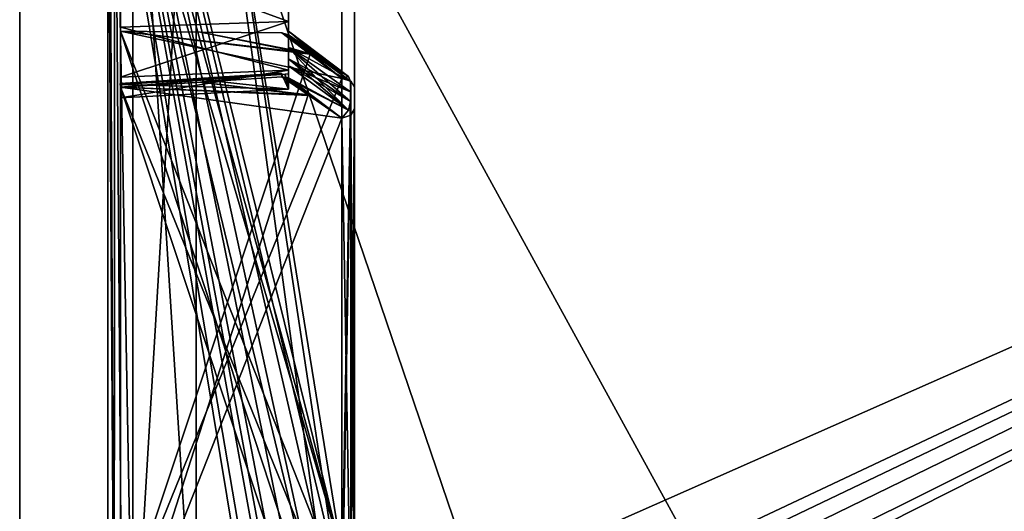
# Model space of a CAD drawing. Header units: millimetres. Extents: x -62 to 48, y -119 to 123.
# Tile 186 of 194: x -33 to -11, y 94 to 105. Entities that reach past the tile are written whole.
import ezdxf

# ---------------------------------------------------------------- set-up
doc = ezdxf.new("R2010")
doc.units = ezdxf.units.MM
doc.header["$LTSCALE"] = 52.148148
for name, color, linetype in [('100', 7, 'CONTINUOUS'), ('102', 7, 'CONTINUOUS'), ('135', 7, 'CONTINUOUS'), ('143', 7, 'CONTINUOUS'), ('151', 7, 'CONTINUOUS'), ('159', 7, 'CONTINUOUS'), ('186', 7, 'CONTINUOUS'), ('194', 7, 'CONTINUOUS'), ('212', 7, 'CONTINUOUS'), ('213', 7, 'CONTINUOUS'), ('215', 7, 'CONTINUOUS'), ('218', 7, 'CONTINUOUS'), ('219', 7, 'CONTINUOUS'), ('224', 7, 'CONTINUOUS'), ('228', 7, 'CONTINUOUS'), ('231', 7, 'CONTINUOUS'), ('247', 7, 'CONTINUOUS'), ('261', 7, 'CONTINUOUS'), ('265', 7, 'CONTINUOUS'), ('266', 7, 'CONTINUOUS'), ('300', 7, 'CONTINUOUS'), ('303', 7, 'CONTINUOUS'), ('326', 7, 'CONTINUOUS'), ('327', 7, 'CONTINUOUS'), ('350', 7, 'CONTINUOUS'), ('353', 7, 'CONTINUOUS'), ('89', 7, 'CONTINUOUS'), ('91', 7, 'CONTINUOUS'), ('92', 7, 'CONTINUOUS'), ('93', 7, 'CONTINUOUS')]:
    doc.layers.add(name, color=color, linetype=linetype)

msp = doc.modelspace()

# ---------------------------------------------------------------- linework, layer by layer
at = {"layer": '100', "color": 7, "linetype": 'Continuous', "true_color": 0xf5f5f5}
for points in [[(29.88, 115.991, 28.728), (29.88, 5.81, 28.728), (-29.332, 113.923, 26.66), (29.88, 115.991, 28.728)], [(-29.332, 113.923, 26.66), (29.88, 5.81, 28.728), (-25.615, 89.43, 26.79), (-29.332, 113.923, 26.66)], [(-26.018, 89.616, 26.776), (-29.332, 113.923, 26.66), (-25.615, 89.43, 26.79), (-26.018, 89.616, 26.776)], [(-29.332, 89.789, 26.66), (-29.332, 113.923, 26.66), (-26.018, 89.616, 26.776), (-29.332, 89.789, 26.66)]]:
    msp.add_3dface(points, dxfattribs=at)
at = {"layer": '102', "color": 7, "linetype": 'Continuous', "true_color": 0xf5f5f5}
for points in [[(-29.332, 35.437, -27.184), (-26.018, 35.263, -27.3), (29.88, 115.991, -29.252), (-29.332, 35.437, -27.184)], [(-29.332, 63.317, -27.184), (-26.018, 62.952, -27.3), (29.88, 115.991, -29.252), (-29.332, 63.317, -27.184)], [(29.88, 115.991, -29.252), (-25.615, 33.57, -27.314), (-29.332, 8.964, -27.184), (29.88, 115.991, -29.252)], [(-25.615, 87.922, -27.314), (-29.332, 63.317, -27.184), (29.88, 115.991, -29.252), (-25.615, 87.922, -27.314)], [(-26.018, 8.6, -27.3), (29.88, 115.991, -29.252), (-29.332, 8.964, -27.184), (-26.018, 8.6, -27.3)], [(-29.332, 113.923, -27.184), (-29.332, 89.789, -27.184), (29.88, 115.991, -29.252), (-29.332, 113.923, -27.184)], [(-29.332, 89.789, -27.184), (-26.018, 89.616, -27.3), (29.88, 115.991, -29.252), (-29.332, 89.789, -27.184)], [(-25.786, 60.141, -27.308), (-29.332, 35.437, -27.184), (29.88, 115.991, -29.252), (-25.786, 60.141, -27.308)], [(-26.018, 35.263, -27.3), (-25.613, 35.076, -27.314), (29.88, 115.991, -29.252), (-26.018, 35.263, -27.3)], [(-26.018, 62.952, -27.3), (-25.785, 62.858, -27.308), (29.88, 115.991, -29.252), (-26.018, 62.952, -27.3)], [(-25.787, 8.507, -27.308), (29.88, 115.991, -29.252), (-26.018, 8.6, -27.3), (-25.787, 8.507, -27.308)], [(-26.018, 89.616, -27.3), (-25.613, 89.429, -27.314), (29.88, 115.991, -29.252), (-26.018, 89.616, -27.3)], [(-25.561, 8.227, -27.316), (29.88, 115.991, -29.252), (-25.787, 8.507, -27.308), (-25.561, 8.227, -27.316)], [(-25.555, 60.432, -27.316), (-25.786, 60.141, -27.308), (29.88, 115.991, -29.252), (-25.555, 60.432, -27.316)], [(-25.785, 62.858, -27.308), (-25.557, 62.573, -27.316), (29.88, 115.991, -29.252), (-25.785, 62.858, -27.308)], [(-25.449, 33.984, -27.32), (-25.615, 33.57, -27.314), (29.88, 115.991, -29.252), (-25.449, 33.984, -27.32)], [(-25.449, 88.336, -27.32), (-25.615, 87.922, -27.314), (29.88, 115.991, -29.252), (-25.449, 88.336, -27.32)], [(-25.613, 35.076, -27.314), (-25.449, 34.664, -27.32), (29.88, 115.991, -29.252), (-25.613, 35.076, -27.314)], [(-25.613, 89.429, -27.314), (-25.449, 89.016, -27.32), (29.88, 115.991, -29.252), (-25.613, 89.429, -27.314)], [(-25.449, 7.742, -27.32), (29.88, 115.991, -29.252), (-25.561, 8.227, -27.316), (-25.449, 7.742, -27.32)], [(-25.557, 62.573, -27.316), (-25.449, 62.08, -27.32), (29.88, 115.991, -29.252), (-25.557, 62.573, -27.316)], [(-25.449, 60.92, -27.32), (-25.555, 60.432, -27.316), (29.88, 115.991, -29.252), (-25.449, 60.92, -27.32)], [(-25.449, 62.08, -27.32), (-25.449, 60.92, -27.32), (29.88, 115.991, -29.252), (-25.449, 62.08, -27.32)], [(-25.449, 34.664, -27.32), (-25.449, 33.984, -27.32), (29.88, 115.991, -29.252), (-25.449, 34.664, -27.32)], [(29.88, 5.81, -29.252), (29.88, 115.991, -29.252), (-25.449, 7.742, -27.32), (29.88, 5.81, -29.252)], [(-25.449, 89.016, -27.32), (-25.449, 88.336, -27.32), (29.88, 115.991, -29.252), (-25.449, 89.016, -27.32)]]:
    msp.add_3dface(points, dxfattribs=at)
at = {"layer": '135', "color": 7, "linetype": 'Continuous', "true_color": 0xf5f5f5}
for points in [[(-25.739, 93.3, -0.262), (-25.739, 93.288, -0.602), (-25.739, 113.106, -0.602), (-25.739, 93.3, -0.262)], [(-25.739, 93.288, 0.079), (-25.739, 93.3, -0.262), (-25.739, 113.106, -0.602), (-25.739, 93.288, 0.079)], [(-25.739, 113.106, 0.079), (-25.739, 93.288, 0.079), (-25.739, 113.106, -0.602), (-25.739, 113.106, 0.079)], [(-25.739, 103.852, 14.255), (-25.739, 103.604, 14.488), (-25.739, 92.196, 2.738), (-25.739, 103.852, 14.255)], [(-25.739, 103.852, -14.778), (-25.739, 92.196, -3.261), (-25.739, 103.604, -15.012), (-25.739, 103.852, -14.778)], [(-25.739, 103.604, 14.488), (-25.739, 103.374, 14.739), (-25.739, 92.196, 2.738), (-25.739, 103.604, 14.488)], [(-25.739, 103.604, -15.012), (-25.739, 92.196, -3.261), (-25.739, 103.374, -15.262), (-25.739, 103.604, -15.012)], [(-25.739, 91.717, -3.745), (-25.739, 103.374, -15.262), (-25.739, 91.966, -3.512), (-25.739, 91.717, -3.745)], [(-25.739, 103.374, 14.739), (-25.739, 91.717, 3.222), (-25.739, 91.966, 2.988), (-25.739, 103.374, 14.739)], [(-25.739, 92.196, 2.738), (-25.739, 103.374, 14.739), (-25.739, 91.966, 2.988), (-25.739, 92.196, 2.738)], [(-25.739, 103.374, -15.262), (-25.739, 92.196, -3.261), (-25.739, 91.966, -3.512), (-25.739, 103.374, -15.262)]]:
    msp.add_3dface(points, dxfattribs=at)
at = {"layer": '143', "color": 7, "linetype": 'Continuous', "true_color": 0xf5f5f5}
for points in [[(-27.239, 105.35, 20.402), (-27.239, 105.436, 15.026), (-27.239, 106.844, 20.816), (-27.239, 105.35, 20.402)], [(-27.239, 106.844, -21.34), (-27.239, 105.436, -15.55), (-27.239, 105.35, -20.926), (-27.239, 106.844, -21.34)], [(-27.239, 105.222, 15.055), (-27.239, 105.436, 15.026), (-27.239, 105.35, 20.402), (-27.239, 105.222, 15.055)], [(-27.239, 105.436, -15.55), (-27.239, 105.222, -15.579), (-27.239, 105.35, -20.926), (-27.239, 105.436, -15.55)], [(-27.239, 104.248, 19.313), (-27.239, 105.222, 15.055), (-27.239, 105.35, 20.402), (-27.239, 104.248, 19.313)], [(-27.239, 104.505, -16.446), (-27.239, 104.345, -16.532), (-27.239, 105.35, -20.926), (-27.239, 104.505, -16.446)], [(-27.239, 105.35, -20.926), (-27.239, 104.345, -16.532), (-27.239, 104.248, -19.836), (-27.239, 105.35, -20.926)], [(-27.239, 104.759, -16.153), (-27.239, 104.505, -16.446), (-27.239, 105.35, -20.926), (-27.239, 104.759, -16.153)], [(-27.239, 105.049, -15.896), (-27.239, 104.759, -16.153), (-27.239, 105.35, -20.926), (-27.239, 105.049, -15.896)], [(-27.239, 105.133, -15.734), (-27.239, 105.049, -15.896), (-27.239, 105.35, -20.926), (-27.239, 105.133, -15.734)], [(-27.239, 105.222, -15.579), (-27.239, 105.133, -15.734), (-27.239, 105.35, -20.926), (-27.239, 105.222, -15.579)], [(-27.239, 105.133, 15.211), (-27.239, 105.222, 15.055), (-27.239, 104.248, 19.313), (-27.239, 105.133, 15.211)], [(-27.239, 105.048, 14.938), (-27.239, 105.222, 15.055), (-27.239, 105.133, 15.211), (-27.239, 105.048, 14.938)], [(-27.239, 105.048, -15.462), (-27.239, 105.133, -15.734), (-27.239, 105.222, -15.579), (-27.239, 105.048, -15.462)], [(-27.239, 105.049, 15.372), (-27.239, 105.133, 15.211), (-27.239, 104.248, 19.313), (-27.239, 105.049, 15.372)], [(-27.239, 104.759, 15.63), (-27.239, 105.049, 15.372), (-27.239, 104.248, 19.313), (-27.239, 104.759, 15.63)], [(-27.239, 104.505, 15.923), (-27.239, 104.759, 15.63), (-27.239, 104.248, 19.313), (-27.239, 104.505, 15.923)], [(-27.239, 104.345, 16.008), (-27.239, 104.505, 15.923), (-27.239, 104.248, 19.313), (-27.239, 104.345, 16.008)], [(-27.239, 104.19, 16.099), (-27.239, 104.345, 16.008), (-27.239, 104.248, 19.313), (-27.239, 104.19, 16.099)], [(-27.239, 104.071, 15.926), (-27.239, 104.345, 16.008), (-27.239, 104.19, 16.099), (-27.239, 104.071, 15.926)], [(-27.239, 104.071, -16.45), (-27.239, 104.19, -16.623), (-27.239, 104.345, -16.532), (-27.239, 104.071, -16.45)], [(-27.239, 104.345, -16.532), (-27.239, 104.19, -16.623), (-27.239, 104.248, -19.836), (-27.239, 104.345, -16.532)], [(-27.239, 103.816, 17.824), (-27.239, 104.164, 16.314), (-27.239, 104.248, 19.313), (-27.239, 103.816, 17.824)], [(-27.239, 104.164, 16.314), (-27.239, 104.19, 16.099), (-27.239, 104.248, 19.313), (-27.239, 104.164, 16.314)], [(-27.239, 104.19, -16.623), (-27.239, 104.164, -16.837), (-27.239, 104.248, -19.836), (-27.239, 104.19, -16.623)], [(-27.239, 104.248, -19.836), (-27.239, 104.164, -16.837), (-27.239, 103.816, -18.348), (-27.239, 104.248, -19.836)]]:
    msp.add_3dface(points, dxfattribs=at)
at = {"layer": '151', "color": 7, "linetype": 'Continuous', "true_color": 0xf5f5f5}
for points in [[(-27.239, 105.049, 15.372), (-27.239, 104.759, 15.63), (-26.613, 104.58, 14.946), (-27.239, 105.049, 15.372)], [(-26.613, 104.58, 14.946), (-27.239, 104.759, 15.63), (-25.827, 103.991, 14.415), (-26.613, 104.58, 14.946)], [(-25.827, 103.991, 14.415), (-27.239, 104.759, 15.63), (-25.827, 103.755, 14.637), (-25.827, 103.991, 14.415)], [(-27.239, 104.759, 15.63), (-27.239, 104.505, 15.923), (-25.827, 103.755, 14.637), (-27.239, 104.759, 15.63)], [(-27.239, 104.505, 15.923), (-26.626, 104.083, 15.469), (-25.827, 103.755, 14.637), (-27.239, 104.505, 15.923)], [(-26.626, 104.083, 15.469), (-25.827, 103.535, 14.877), (-25.827, 103.755, 14.637), (-26.626, 104.083, 15.469)]]:
    msp.add_3dface(points, dxfattribs=at)
at = {"layer": '159', "color": 7, "linetype": 'Continuous', "true_color": 0xf5f5f5}
for points in [[(-27.239, 104.759, -16.153), (-27.239, 105.049, -15.896), (-26.578, 104.554, -15.446), (-27.239, 104.759, -16.153)], [(-25.827, 103.991, -14.938), (-27.239, 104.759, -16.153), (-26.578, 104.554, -15.446), (-25.827, 103.991, -14.938)], [(-25.827, 103.755, -15.161), (-27.239, 104.759, -16.153), (-25.827, 103.991, -14.938), (-25.827, 103.755, -15.161)], [(-27.239, 104.759, -16.153), (-25.827, 103.535, -15.4), (-26.6, 104.064, -15.973), (-27.239, 104.759, -16.153)], [(-25.827, 103.535, -15.4), (-27.239, 104.759, -16.153), (-25.827, 103.755, -15.161), (-25.827, 103.535, -15.4)], [(-27.239, 104.505, -16.446), (-27.239, 104.759, -16.153), (-26.6, 104.064, -15.973), (-27.239, 104.505, -16.446)]]:
    msp.add_3dface(points, dxfattribs=at)
at = {"layer": '186', "color": 7, "linetype": 'Continuous', "true_color": 0xf5f5f5}
for points in [[(-29.332, 113.923, 26.66), (-29.332, 89.789, 26.66), (-30.769, 112.53, 25.172), (-29.332, 113.923, 26.66)], [(-30.769, 112.53, 25.172), (-29.332, 89.789, 26.66), (-30.769, 89.854, 25.172), (-30.769, 112.53, 25.172)]]:
    msp.add_3dface(points, dxfattribs=at)
at = {"layer": '194', "color": 7, "linetype": 'Continuous', "true_color": 0xf5f5f5}
for points in [[(-30.769, 89.854, -25.695), (-29.332, 113.923, -27.184), (-30.769, 112.53, -25.695), (-30.769, 89.854, -25.695)], [(-29.332, 89.789, -27.184), (-29.332, 113.923, -27.184), (-30.769, 89.854, -25.695), (-29.332, 89.789, -27.184)]]:
    msp.add_3dface(points, dxfattribs=at)
at = {"layer": '212', "color": 7, "linetype": 'Continuous', "true_color": 0xf5f5f5}
for points in [[(-26.023, 113.086, 0.378), (-31.046, 110.392, 0.641), (-26.023, 93.288, 0.378), (-26.023, 113.086, 0.378)], [(-31.046, 110.392, 0.641), (-31.046, 92.046, 0.641), (-26.023, 93.288, 0.378), (-31.046, 110.392, 0.641)]]:
    msp.add_3dface(points, dxfattribs=at)
at = {"layer": '213', "color": 7, "linetype": 'Continuous', "true_color": 0xf5f5f5}
for points in [[(-29.216, 112.974, -1.069), (-26.023, 93.288, -0.902), (-30.569, 111.573, -1.14), (-29.216, 112.974, -1.069)], [(-26.023, 113.086, -0.902), (-26.023, 93.288, -0.902), (-29.216, 112.974, -1.069), (-26.023, 113.086, -0.902)], [(-30.569, 111.573, -1.14), (-26.023, 93.288, -0.902), (-30.922, 111.031, -1.158), (-30.569, 111.573, -1.14)], [(-30.922, 111.031, -1.158), (-26.023, 93.288, -0.902), (-31.046, 110.392, -1.165), (-30.922, 111.031, -1.158)], [(-26.023, 93.288, -0.902), (-26.755, 92.55, -0.94), (-31.046, 110.392, -1.165), (-26.023, 93.288, -0.902)], [(-26.755, 92.55, -0.94), (-31.046, 92.046, -1.165), (-31.046, 110.392, -1.165), (-26.755, 92.55, -0.94)]]:
    msp.add_3dface(points, dxfattribs=at)
at = {"layer": '215', "color": 7, "linetype": 'Continuous', "true_color": 0xf5f5f5}
for points in [[(-26.78, 104.634, 14.55), (-31.046, 105.131, 14.728), (-29.232, 105.113, 14.843), (-26.78, 104.634, 14.55)], [(-26.023, 104.063, 14.042), (-31.046, 105.131, 14.728), (-26.78, 104.634, 14.55), (-26.023, 104.063, 14.042)], [(-26.023, 92.406, 2.524), (-31.046, 105.131, 14.728), (-26.023, 104.063, 14.042), (-26.023, 92.406, 2.524)], [(-26.705, 91.943, 2.016), (-31.046, 105.131, 14.728), (-26.023, 92.406, 2.524), (-26.705, 91.943, 2.016)], [(-31.046, 91.708, 1.464), (-31.046, 105.131, 14.728), (-26.705, 91.943, 2.016), (-31.046, 91.708, 1.464)], [(-27.39, 105.095, 14.961), (-26.78, 104.634, 14.55), (-29.232, 105.113, 14.843), (-27.39, 105.095, 14.961)]]:
    msp.add_3dface(points, dxfattribs=at)
at = {"layer": '218', "color": 7, "linetype": 'Continuous', "true_color": 0xf5f5f5}
for points in [[(-29.232, 105.113, -15.366), (-31.046, 105.131, -15.251), (-26.746, 104.608, -15.051), (-29.232, 105.113, -15.366)], [(-31.046, 105.131, -15.251), (-31.046, 91.708, -1.988), (-26.746, 104.608, -15.051), (-31.046, 105.131, -15.251)], [(-27.39, 105.095, -15.484), (-29.232, 105.113, -15.366), (-26.746, 104.608, -15.051), (-27.39, 105.095, -15.484)], [(-26.746, 104.608, -15.051), (-31.046, 91.708, -1.988), (-26.023, 104.063, -14.565), (-26.746, 104.608, -15.051)], [(-26.023, 104.063, -14.565), (-31.046, 91.708, -1.988), (-26.023, 92.406, -3.048), (-26.023, 104.063, -14.565)]]:
    msp.add_3dface(points, dxfattribs=at)
at = {"layer": '219', "color": 7, "linetype": 'Continuous', "true_color": 0xf5f5f5}
for points in [[(-27.39, 104.094, -16.497), (-26.768, 103.67, -16.031), (-29.232, 103.977, -16.516), (-27.39, 104.094, -16.497)], [(-29.232, 103.977, -16.516), (-26.768, 103.67, -16.031), (-31.046, 103.862, -16.536), (-29.232, 103.977, -16.516)], [(-26.768, 103.67, -16.031), (-26.023, 103.163, -15.476), (-31.046, 103.862, -16.536), (-26.768, 103.67, -16.031)], [(-26.755, 90.955, -3.467), (-31.046, 90.438, -3.272), (-31.046, 103.862, -16.536), (-26.755, 90.955, -3.467)], [(-26.023, 91.507, -3.958), (-26.755, 90.955, -3.467), (-31.046, 103.862, -16.536), (-26.023, 91.507, -3.958)], [(-26.023, 103.163, -15.476), (-26.023, 91.507, -3.958), (-31.046, 103.862, -16.536), (-26.023, 103.163, -15.476)]]:
    msp.add_3dface(points, dxfattribs=at)
at = {"layer": '224', "color": 7, "linetype": 'Continuous', "true_color": 0xf5f5f5}
for points in [[(-27.239, 105.35, 20.402), (-27.239, 106.844, 20.816), (-31.046, 106.754, 21.013), (-27.239, 105.35, 20.402)], [(-31.046, 105.225, 20.56), (-27.239, 105.35, 20.402), (-31.046, 106.754, 21.013), (-31.046, 105.225, 20.56)], [(-31.046, 104.091, 19.44), (-27.239, 105.35, 20.402), (-31.046, 105.225, 20.56), (-31.046, 104.091, 19.44)], [(-27.239, 104.248, 19.313), (-27.239, 105.35, 20.402), (-31.046, 104.091, 19.44), (-27.239, 104.248, 19.313)], [(-27.239, 103.816, 17.824), (-27.239, 104.248, 19.313), (-31.046, 103.62, 17.917), (-27.239, 103.816, 17.824)], [(-31.046, 103.62, 17.917), (-27.239, 104.248, 19.313), (-31.046, 104.091, 19.44), (-31.046, 103.62, 17.917)], [(-29.232, 104.035, 16.337), (-27.239, 103.816, 17.824), (-31.046, 103.923, 16.352), (-29.232, 104.035, 16.337)], [(-27.39, 104.15, 16.323), (-27.239, 103.816, 17.824), (-29.232, 104.035, 16.337), (-27.39, 104.15, 16.323)], [(-27.239, 103.816, 17.824), (-27.39, 104.15, 16.323), (-27.316, 104.156, 16.321), (-27.239, 103.816, 17.824)], [(-27.239, 104.164, 16.314), (-27.239, 103.816, 17.824), (-27.316, 104.156, 16.321), (-27.239, 104.164, 16.314)], [(-31.046, 103.923, 16.352), (-27.239, 103.816, 17.824), (-31.046, 103.62, 17.917), (-31.046, 103.923, 16.352)]]:
    msp.add_3dface(points, dxfattribs=at)
at = {"layer": '228', "color": 7, "linetype": 'Continuous', "true_color": 0xf5f5f5}
for points in [[(-27.239, 106.844, -21.34), (-27.239, 105.35, -20.926), (-31.046, 106.754, -21.537), (-27.239, 106.844, -21.34)], [(-31.046, 106.754, -21.537), (-27.239, 105.35, -20.926), (-31.046, 105.225, -21.084), (-31.046, 106.754, -21.537)], [(-27.239, 105.35, -20.926), (-27.239, 104.248, -19.836), (-31.046, 105.225, -21.084), (-27.239, 105.35, -20.926)], [(-31.046, 105.225, -21.084), (-27.239, 104.248, -19.836), (-31.046, 104.091, -19.963), (-31.046, 105.225, -21.084)], [(-27.239, 104.248, -19.836), (-27.239, 103.816, -18.348), (-31.046, 103.62, -18.441), (-27.239, 104.248, -19.836)], [(-31.046, 104.091, -19.963), (-27.239, 104.248, -19.836), (-31.046, 103.62, -18.441), (-31.046, 104.091, -19.963)], [(-31.046, 103.923, -16.876), (-27.239, 103.816, -18.348), (-29.232, 104.035, -16.861), (-31.046, 103.923, -16.876)], [(-29.232, 104.035, -16.861), (-27.239, 103.816, -18.348), (-27.39, 104.15, -16.847), (-29.232, 104.035, -16.861)], [(-27.39, 104.15, -16.847), (-27.239, 103.816, -18.348), (-27.309, 104.156, -16.844), (-27.39, 104.15, -16.847)], [(-27.239, 103.816, -18.348), (-27.239, 104.164, -16.837), (-27.309, 104.156, -16.844), (-27.239, 103.816, -18.348)], [(-31.046, 103.62, -18.441), (-27.239, 103.816, -18.348), (-31.046, 103.923, -16.876), (-31.046, 103.62, -18.441)]]:
    msp.add_3dface(points, dxfattribs=at)
at = {"layer": '231', "color": 7, "linetype": 'Continuous', "true_color": 0xf5f5f5}
for points in [[(-27.39, 104.094, 15.973), (-29.232, 103.977, 15.992), (-26.792, 103.686, 15.525), (-27.39, 104.094, 15.973)], [(-29.232, 103.977, 15.992), (-31.046, 103.862, 16.012), (-26.792, 103.686, 15.525), (-29.232, 103.977, 15.992)], [(-26.792, 103.686, 15.525), (-31.046, 103.862, 16.012), (-31.046, 90.438, 2.749), (-26.792, 103.686, 15.525)], [(-26.023, 103.163, 14.952), (-26.792, 103.686, 15.525), (-31.046, 90.438, 2.749), (-26.023, 103.163, 14.952)], [(-26.023, 91.507, 3.435), (-26.023, 103.163, 14.952), (-31.046, 90.438, 2.749), (-26.023, 91.507, 3.435)]]:
    msp.add_3dface(points, dxfattribs=at)
at = {"layer": '247', "color": 7, "linetype": 'Continuous', "true_color": 0xf5f5f5}
for points in [[(-30.769, 89.854, -25.695), (-30.769, 112.53, -25.695), (-31.176, 111.972, -25.077), (-30.769, 89.854, -25.695)], [(-31.291, 111.645, -24.705), (-31.186, 89.873, -25.052), (-31.176, 111.972, -25.077), (-31.291, 111.645, -24.705)], [(-31.186, 89.873, -25.052), (-31.011, 89.865, -25.391), (-31.176, 111.972, -25.077), (-31.186, 89.873, -25.052)], [(-31.011, 89.865, -25.391), (-30.769, 89.854, -25.695), (-31.176, 111.972, -25.077), (-31.011, 89.865, -25.391)], [(-31.331, 111.299, -24.306), (-31.186, 89.873, -25.052), (-31.291, 111.645, -24.705), (-31.331, 111.299, -24.306)], [(-31.331, 111.299, -24.306), (-31.331, 89.879, -24.306), (-31.186, 89.873, -25.052), (-31.331, 111.299, -24.306)]]:
    msp.add_3dface(points, dxfattribs=at)
at = {"layer": '261', "color": 7, "linetype": 'Continuous', "true_color": 0xf5f5f5}
for points in [[(-27.39, 105.095, -15.484), (-26.746, 104.608, -15.051), (-27.318, 105.075, -15.473), (-27.39, 105.095, -15.484)], [(-27.318, 105.075, -15.473), (-26.023, 104.063, -14.565), (-25.876, 104.101, -14.74), (-27.318, 105.075, -15.473)], [(-26.746, 104.608, -15.051), (-26.023, 104.063, -14.565), (-27.318, 105.075, -15.473), (-26.746, 104.608, -15.051)], [(-27.239, 105.048, -15.462), (-27.318, 105.075, -15.473), (-25.876, 104.101, -14.74), (-27.239, 105.048, -15.462)], [(-27.239, 105.133, -15.734), (-25.827, 103.991, -14.938), (-26.578, 104.554, -15.446), (-27.239, 105.133, -15.734)], [(-25.827, 103.991, -14.938), (-27.239, 105.133, -15.734), (-25.876, 104.101, -14.74), (-25.827, 103.991, -14.938)], [(-27.239, 105.133, -15.734), (-27.239, 105.048, -15.462), (-25.876, 104.101, -14.74), (-27.239, 105.133, -15.734)], [(-27.239, 105.049, -15.896), (-27.239, 105.133, -15.734), (-26.578, 104.554, -15.446), (-27.239, 105.049, -15.896)]]:
    msp.add_3dface(points, dxfattribs=at)
at = {"layer": '265', "color": 7, "linetype": 'Continuous', "true_color": 0xf5f5f5}
for points in [[(-27.239, 104.505, -16.446), (-26.6, 104.064, -15.973), (-25.876, 103.339, -15.512), (-27.239, 104.505, -16.446)], [(-27.239, 104.345, -16.532), (-27.239, 104.505, -16.446), (-25.876, 103.339, -15.512), (-27.239, 104.345, -16.532)], [(-27.239, 104.071, -16.45), (-27.239, 104.345, -16.532), (-25.876, 103.339, -15.512), (-27.239, 104.071, -16.45)], [(-26.768, 103.67, -16.031), (-27.39, 104.094, -16.497), (-27.308, 104.081, -16.474), (-26.768, 103.67, -16.031)], [(-26.023, 103.163, -15.476), (-26.768, 103.67, -16.031), (-27.308, 104.081, -16.474), (-26.023, 103.163, -15.476)], [(-27.239, 104.071, -16.45), (-26.023, 103.163, -15.476), (-27.308, 104.081, -16.474), (-27.239, 104.071, -16.45)], [(-26.023, 103.163, -15.476), (-27.239, 104.071, -16.45), (-25.876, 103.339, -15.512), (-26.023, 103.163, -15.476)], [(-26.6, 104.064, -15.973), (-25.827, 103.535, -15.4), (-25.876, 103.339, -15.512), (-26.6, 104.064, -15.973)]]:
    msp.add_3dface(points, dxfattribs=at)
at = {"layer": '266', "color": 7, "linetype": 'Continuous', "true_color": 0xf5f5f5}
for points in [[(-25.739, 103.374, -15.262), (-25.739, 91.717, -3.745), (-25.821, 91.572, -3.892), (-25.739, 103.374, -15.262)], [(-25.821, 103.228, -15.409), (-25.739, 103.374, -15.262), (-25.821, 91.572, -3.892), (-25.821, 103.228, -15.409)], [(-26.023, 91.507, -3.958), (-26.023, 103.163, -15.476), (-25.821, 103.228, -15.409), (-26.023, 91.507, -3.958)], [(-26.023, 91.507, -3.958), (-25.821, 103.228, -15.409), (-25.821, 91.572, -3.892), (-26.023, 91.507, -3.958)]]:
    msp.add_3dface(points, dxfattribs=at)
at = {"layer": '300', "color": 7, "linetype": 'Continuous', "true_color": 0xf5f5f5}
for points in [[(-25.739, 91.717, 3.222), (-25.739, 103.374, 14.739), (-25.821, 103.228, 14.886), (-25.739, 91.717, 3.222)], [(-25.821, 103.228, 14.886), (-26.023, 103.163, 14.952), (-25.821, 91.572, 3.369), (-25.821, 103.228, 14.886)], [(-26.023, 103.163, 14.952), (-26.023, 91.507, 3.435), (-25.821, 91.572, 3.369), (-26.023, 103.163, 14.952)], [(-25.739, 91.717, 3.222), (-25.821, 103.228, 14.886), (-25.821, 91.572, 3.369), (-25.739, 91.717, 3.222)]]:
    msp.add_3dface(points, dxfattribs=at)
at = {"layer": '303', "color": 7, "linetype": 'Continuous', "true_color": 0xf5f5f5}
for points in [[(-26.023, 92.406, 2.524), (-26.023, 104.063, 14.042), (-25.821, 103.997, 14.108), (-26.023, 92.406, 2.524)], [(-26.023, 92.406, 2.524), (-25.821, 103.997, 14.108), (-25.821, 92.341, 2.591), (-26.023, 92.406, 2.524)], [(-25.821, 103.997, 14.108), (-25.739, 103.852, 14.255), (-25.821, 92.341, 2.591), (-25.821, 103.997, 14.108)], [(-25.739, 103.852, 14.255), (-25.739, 92.196, 2.738), (-25.821, 92.341, 2.591), (-25.739, 103.852, 14.255)]]:
    msp.add_3dface(points, dxfattribs=at)
at = {"layer": '326', "color": 7, "linetype": 'Continuous', "true_color": 0xf5f5f5}
for points in [[(-26.78, 104.634, 14.55), (-27.39, 105.095, 14.961), (-27.319, 105.075, 14.949), (-26.78, 104.634, 14.55)], [(-27.239, 105.048, 14.938), (-26.023, 104.063, 14.042), (-27.319, 105.075, 14.949), (-27.239, 105.048, 14.938)], [(-26.023, 104.063, 14.042), (-26.78, 104.634, 14.55), (-27.319, 105.075, 14.949), (-26.023, 104.063, 14.042)], [(-27.239, 105.133, 15.211), (-27.239, 105.049, 15.372), (-25.876, 104.101, 14.217), (-27.239, 105.133, 15.211)], [(-27.239, 105.048, 14.938), (-27.239, 105.133, 15.211), (-25.876, 104.101, 14.217), (-27.239, 105.048, 14.938)], [(-27.239, 105.049, 15.372), (-26.613, 104.58, 14.946), (-25.876, 104.101, 14.217), (-27.239, 105.049, 15.372)], [(-26.023, 104.063, 14.042), (-27.239, 105.048, 14.938), (-25.876, 104.101, 14.217), (-26.023, 104.063, 14.042)], [(-26.613, 104.58, 14.946), (-25.827, 103.991, 14.415), (-25.876, 104.101, 14.217), (-26.613, 104.58, 14.946)]]:
    msp.add_3dface(points, dxfattribs=at)
at = {"layer": '327', "color": 7, "linetype": 'Continuous', "true_color": 0xf5f5f5}
for points in [[(-27.239, 104.505, 15.923), (-27.239, 104.345, 16.008), (-26.626, 104.083, 15.469), (-27.239, 104.505, 15.923)], [(-25.827, 103.535, 14.877), (-27.239, 104.345, 16.008), (-25.876, 103.339, 14.989), (-25.827, 103.535, 14.877)], [(-27.239, 104.345, 16.008), (-25.827, 103.535, 14.877), (-26.626, 104.083, 15.469), (-27.239, 104.345, 16.008)], [(-27.239, 104.345, 16.008), (-27.239, 104.071, 15.926), (-25.876, 103.339, 14.989), (-27.239, 104.345, 16.008)], [(-27.39, 104.094, 15.973), (-26.792, 103.686, 15.525), (-27.319, 104.083, 15.953), (-27.39, 104.094, 15.973)], [(-27.239, 104.071, 15.926), (-27.319, 104.083, 15.953), (-25.876, 103.339, 14.989), (-27.239, 104.071, 15.926)], [(-26.792, 103.686, 15.525), (-26.023, 103.163, 14.952), (-27.319, 104.083, 15.953), (-26.792, 103.686, 15.525)], [(-27.319, 104.083, 15.953), (-26.023, 103.163, 14.952), (-25.876, 103.339, 14.989), (-27.319, 104.083, 15.953)]]:
    msp.add_3dface(points, dxfattribs=at)
at = {"layer": '350', "color": 7, "linetype": 'Continuous', "true_color": 0xf5f5f5}
for points in [[(-27.393, 104.179, -16.663), (-31.046, 103.862, -16.536), (-31.05, 103.946, -16.696), (-27.393, 104.179, -16.663)], [(-31.046, 103.923, -16.876), (-27.393, 104.179, -16.663), (-31.05, 103.946, -16.696), (-31.046, 103.923, -16.876)], [(-29.232, 103.977, -16.516), (-31.046, 103.862, -16.536), (-27.393, 104.179, -16.663), (-29.232, 103.977, -16.516)], [(-31.046, 103.923, -16.876), (-29.232, 104.035, -16.861), (-27.393, 104.179, -16.663), (-31.046, 103.923, -16.876)], [(-27.39, 104.094, -16.497), (-29.232, 103.977, -16.516), (-27.393, 104.179, -16.663), (-27.39, 104.094, -16.497)], [(-29.232, 104.035, -16.861), (-27.39, 104.15, -16.847), (-27.393, 104.179, -16.663), (-29.232, 104.035, -16.861)]]:
    msp.add_3dface(points, dxfattribs=at)
at = {"layer": '353', "color": 7, "linetype": 'Continuous', "true_color": 0xf5f5f5}
for points in [[(-31.05, 103.946, 16.173), (-31.046, 103.862, 16.012), (-27.393, 104.179, 16.139), (-31.05, 103.946, 16.173)], [(-27.39, 104.15, 16.323), (-31.05, 103.946, 16.173), (-27.393, 104.179, 16.139), (-27.39, 104.15, 16.323)], [(-27.39, 104.15, 16.323), (-29.232, 104.035, 16.337), (-31.05, 103.946, 16.173), (-27.39, 104.15, 16.323)], [(-29.232, 104.035, 16.337), (-31.046, 103.923, 16.352), (-31.05, 103.946, 16.173), (-29.232, 104.035, 16.337)], [(-31.046, 103.862, 16.012), (-29.232, 103.977, 15.992), (-27.393, 104.179, 16.139), (-31.046, 103.862, 16.012)], [(-29.232, 103.977, 15.992), (-27.39, 104.094, 15.973), (-27.393, 104.179, 16.139), (-29.232, 103.977, 15.992)]]:
    msp.add_3dface(points, dxfattribs=at)
at = {"layer": '89', "color": 7, "linetype": 'Continuous', "true_color": 0xf5f5f5}
for points in [[(34.669, 123, 33.738), (-33.331, -77, 33.738), (-3.011, -34.875, 33.738), (34.669, 123, 33.738)], [(34.669, 123, 33.738), (-33.331, 123, 33.738), (-33.331, -77, 33.738), (34.669, 123, 33.738)]]:
    msp.add_3dface(points, dxfattribs=at)
at = {"layer": '91', "color": 7, "linetype": 'Continuous', "true_color": 0xf5f5f5}
for points in [[(-1.456, -33.319, -34.262), (-33.331, 123, -34.262), (0.669, -32.75, -34.262), (-1.456, -33.319, -34.262)], [(0.669, -32.75, -34.262), (-33.331, 123, -34.262), (2.794, -33.319, -34.262), (0.669, -32.75, -34.262)], [(2.794, -33.319, -34.262), (-33.331, 123, -34.262), (4.35, -34.875, -34.262), (2.794, -33.319, -34.262)], [(-3.581, -57, -34.262), (-33.331, 123, -34.262), (-3.011, -54.875, -34.262), (-3.581, -57, -34.262)], [(-3.011, -54.875, -34.262), (-33.331, 123, -34.262), (-1.456, -53.319, -34.262), (-3.011, -54.875, -34.262)], [(-33.331, 123, -34.262), (34.669, 123, -34.262), (34.669, -77, -34.262), (-33.331, 123, -34.262)], [(-33.331, 123, -34.262), (34.669, -77, -34.262), (4.35, -34.875, -34.262), (-33.331, 123, -34.262)], [(-33.331, -77, -34.262), (-33.331, 123, -34.262), (-3.581, -57, -34.262), (-33.331, -77, -34.262)], [(-3.581, -37, -34.262), (-33.331, 123, -34.262), (-3.011, -34.875, -34.262), (-3.581, -37, -34.262)], [(-33.331, 123, -34.262), (-3.581, -37, -34.262), (-1.456, -53.319, -34.262), (-33.331, 123, -34.262)], [(-3.011, -34.875, -34.262), (-33.331, 123, -34.262), (-1.456, -33.319, -34.262), (-3.011, -34.875, -34.262)]]:
    msp.add_3dface(points, dxfattribs=at)
at = {"layer": '92', "color": 7, "linetype": 'Continuous', "true_color": 0xf5f5f5}
for points in [[(-33.331, 123, 33.738), (-33.331, 123, -34.262), (-33.331, -77, -34.262), (-33.331, 123, 33.738)], [(-33.331, -77, 33.738), (-33.331, 123, 33.738), (-33.331, -77, -34.262), (-33.331, -77, 33.738)]]:
    msp.add_3dface(points, dxfattribs=at)
at = {"layer": '93', "color": 7, "linetype": 'Continuous', "true_color": 0xf5f5f5}
for points in [[(-31.331, 111.299, -24.306), (-31.331, 105.073, -21.342), (-31.331, 89.879, -24.306), (-31.331, 111.299, -24.306)], [(-31.331, 106.741, -21.836), (-31.331, 105.073, -21.342), (-31.331, 111.299, -24.306), (-31.331, 106.741, -21.836)], [(-31.331, 89.879, 23.783), (-31.331, 106.741, 21.313), (-31.331, 111.299, 23.783), (-31.331, 89.879, 23.783)], [(-31.331, 110.392, -1.465), (-31.331, 92.046, -1.465), (-31.331, 110.392, -4.448), (-31.331, 110.392, -1.465)], [(-31.331, 110.392, -4.448), (-31.331, 92.046, -1.465), (-31.331, 108.88, -15.286), (-31.331, 110.392, -4.448)], [(-31.331, 105.342, 14.514), (-31.331, 110.392, 0.941), (-31.331, 107.144, 14.169), (-31.331, 105.342, 14.514)], [(-31.331, 92.046, 0.941), (-31.331, 110.392, 0.941), (-31.331, 105.342, 14.514), (-31.331, 92.046, 0.941)], [(-31.331, 108.88, -15.286), (-31.331, 92.046, -1.465), (-31.331, 107.144, -14.693), (-31.331, 108.88, -15.286)], [(-31.331, 107.144, -14.693), (-31.331, 92.046, -1.465), (-31.331, 105.342, -15.038), (-31.331, 107.144, -14.693)], [(-31.331, 105.073, 20.818), (-31.331, 106.741, 21.313), (-31.331, 89.879, 23.783), (-31.331, 105.073, 20.818)], [(-31.331, 92.046, -1.465), (-31.331, 91.986, -1.621), (-31.331, 105.342, -15.038), (-31.331, 92.046, -1.465)], [(-31.331, 91.986, -1.621), (-31.331, 91.918, -1.774), (-31.331, 105.342, -15.038), (-31.331, 91.986, -1.621)], [(-31.331, 91.986, 1.097), (-31.331, 92.046, 0.941), (-31.331, 105.342, 14.514), (-31.331, 91.986, 1.097)], [(-31.331, 91.918, 1.251), (-31.331, 91.986, 1.097), (-31.331, 105.342, 14.514), (-31.331, 91.918, 1.251)], [(-31.331, 105.073, -21.342), (-31.331, 103.835, -20.119), (-31.331, 89.879, -24.306), (-31.331, 105.073, -21.342)], [(-31.331, 103.835, 19.595), (-31.331, 105.073, 20.818), (-31.331, 89.879, 23.783), (-31.331, 103.835, 19.595)], [(-31.331, 90.228, -3.486), (-31.331, 90.055, -3.563), (-31.331, 103.835, -20.119), (-31.331, 90.228, -3.486)], [(-31.331, 103.835, -20.119), (-31.331, 89.879, -3.631), (-31.331, 89.879, -24.306), (-31.331, 103.835, -20.119)], [(-31.331, 90.055, -3.563), (-31.331, 89.879, -3.631), (-31.331, 103.835, -20.119), (-31.331, 90.055, -3.563)], [(-31.331, 103.321, -18.457), (-31.331, 90.228, -3.486), (-31.331, 103.835, -20.119), (-31.331, 103.321, -18.457)], [(-31.331, 103.321, 17.933), (-31.331, 103.835, 19.595), (-31.331, 89.879, 23.783), (-31.331, 103.321, 17.933)], [(-31.331, 103.651, -16.749), (-31.331, 90.228, -3.486), (-31.331, 103.321, -18.457), (-31.331, 103.651, -16.749)], [(-31.331, 103.651, 16.226), (-31.331, 103.321, 17.933), (-31.331, 90.228, 2.962), (-31.331, 103.651, 16.226)], [(-31.331, 90.228, 2.962), (-31.331, 103.321, 17.933), (-31.331, 89.879, 23.783), (-31.331, 90.228, 2.962)]]:
    msp.add_3dface(points, dxfattribs=at)

doc.saveas('drawing.dxf')
